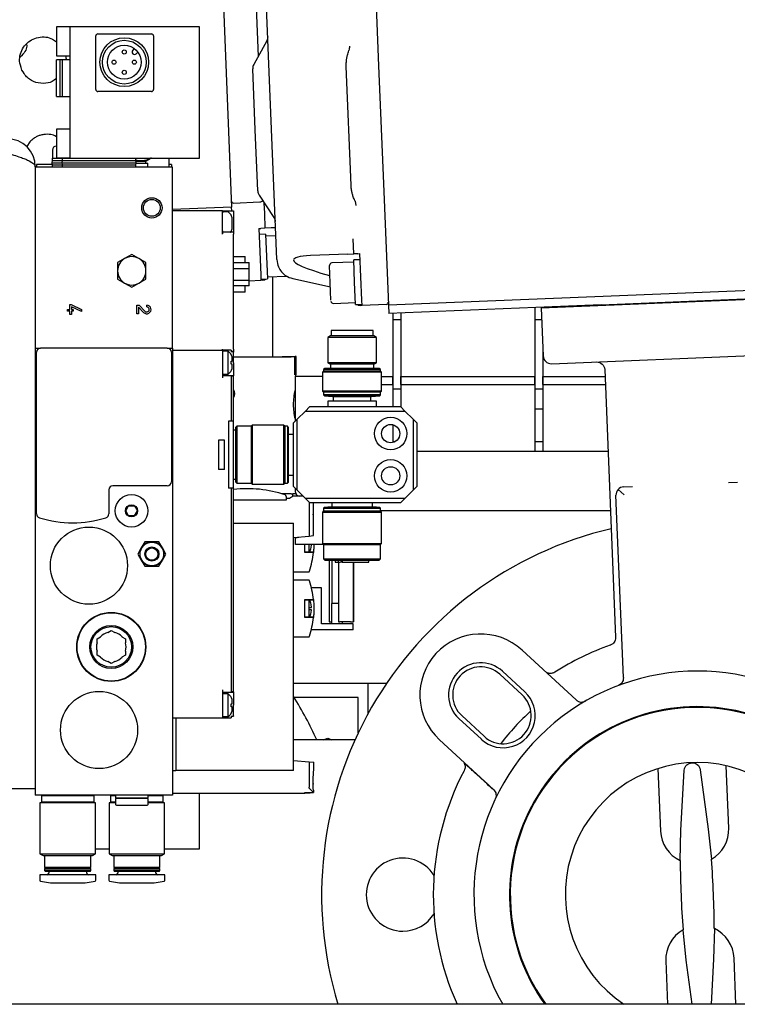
# Model space of a CAD drawing. Extents: x -72 to 51457, y 0 to 26838.
# Tile 78 of 203: x 7763 to 7940, y 8838 to 9080. Entities that reach past the tile are written whole.
import ezdxf

# ---------------------------------------------------------------- set-up
doc = ezdxf.new("R2010")
doc.units = 0
doc.header["$LTSCALE"] = 12
doc.linetypes.add('SOLID_THIN', pattern=[0])
doc.layers.get('0').update_dxf_attribs({"linetype": 'CONTINUOUS'})

# ---------------------------------------------------------------- blocks, each defined once
blk = doc.blocks.new('Vela_Drauf')
at = {"color": 7, "linetype": 'SOLID_THIN', "lineweight": 25}
for p, q in [((7850.08, 9098.62), (7851.3, 9068.65)), ((7813.02, 9085.81), (7815.1, 9033.85)), ((7824.92, 9053.05), (7823.6, 9085.17)), ((7821.13, 9083.13), (7821.62, 9070.91)), ((7771.96, 9078.23), (7771.96, 9071.08)), ((7775.36, 9078.23), (7771.96, 9078.23)), ((7807.16, 9078.23), (7775.36, 9078.23)), ((7775.36, 9045.93), (7775.36, 9078.23)), ((7807.16, 9045.93), (7807.16, 9078.23)), ((7781.66, 9062.8), (7781.66, 9076)), ((7782.16, 9076.5), (7795.36, 9076.5)), ((7795.86, 9076), (7795.86, 9062.8)), ((7823.74, 9074.75), (7820.55, 9068.97)), ((7791.14, 9072.86), (7790.74, 9072.47)), ((7791.59, 9071.62), (7791.99, 9072.01)), ((7771.96, 9071.08), (7775.36, 9071.08)), ((7771.96, 9061.08), (7771.96, 9070.08)), ((7772.89, 9070.08), (7771.96, 9070.08)), ((7772.89, 9061.08), (7772.89, 9070.08)), ((7773.36, 9070.08), (7772.89, 9070.08)), ((7773.36, 9070.08), (7773.36, 9061.08)), ((7775.36, 9070.08), (7773.36, 9070.08)), ((7820.92, 9052.89), (7820.31, 9067.92)), ((7844.5, 9039.23), (7843.3, 9068.43)), ((7851.3, 9068.65), (7852.49, 9039.66)), ((7792.8, 9066.26), (7793.01, 9066.25)), ((7795.36, 9062.3), (7782.16, 9062.3)), ((7771.96, 9061.08), (7772.89, 9061.08)), ((7772.89, 9061.08), (7773.36, 9061.08)), ((7773.36, 9061.08), (7775.36, 9061.08)), ((7771.96, 9053.08), (7771.96, 9045.93)), ((7775.36, 9053.08), (7771.96, 9053.08)), ((7821.54, 9037.86), (7820.92, 9052.89)), ((7826.23, 9020.94), (7824.92, 9053.05)), ((7765.37, 9049.92), (7764.65, 9048.74)), ((7770.96, 9047.88), (7770.96, 9045.88)), ((7770.88, 9045.33), (7770.83, 9044.78)), ((7770.88, 9045.88), (7770.88, 9045.33)), ((7770.88, 9045.88), (7773.38, 9045.88)), ((7770.88, 9045.33), (7773.38, 9045.33)), ((7775.36, 9045.93), (7771.96, 9045.93)), ((7773.38, 9045.33), (7773.33, 9044.78)), ((7773.38, 9045.88), (7773.38, 9045.33)), ((7773.38, 9045.88), (7791.53, 9045.88)), ((7773.38, 9045.33), (7791.53, 9045.33)), ((7773.46, 9045.93), (7773.46, 9045.88)), ((7775.36, 9045.93), (7807.16, 9045.93)), ((7791.46, 9045.88), (7791.46, 9045.93)), ((7791.53, 9045.33), (7791.53, 9045.88)), ((7791.58, 9044.78), (7791.53, 9045.33)), ((7791.55, 9045.18), (7793.96, 9045.18)), ((7793.96, 9045.18), (7795.26, 9045.93)), ((7793.96, 9044.68), (7793.96, 9045.18)), ((7799.76, 9043.68), (7799.76, 9045.93)), ((7766.76, 9043.78), (7766.76, 8890.68)), ((7800.56, 9043.68), (7766.76, 9043.68)), ((7767.06, 9044.37), (7767.06, 9043.68)), ((7767.76, 9044.37), (7767.06, 9044.37)), ((7770.87, 9044.37), (7767.76, 9044.37)), ((7770.83, 9044.78), (7770.88, 9044.23)), ((7770.83, 9044.78), (7773.33, 9044.78)), ((7770.88, 9044.23), (7770.88, 9043.68)), ((7770.88, 9044.23), (7773.38, 9044.23)), ((7773.33, 9044.78), (7773.38, 9044.23)), ((7773.33, 9044.78), (7791.58, 9044.78)), ((7773.38, 9044.23), (7773.38, 9043.68)), ((7773.38, 9044.23), (7782.46, 9044.23)), ((7782.46, 9044.23), (7791.53, 9044.23)), ((7791.53, 9044.23), (7791.58, 9044.78)), ((7791.53, 9043.68), (7791.53, 9044.23)), ((7791.57, 9044.68), (7794.46, 9044.68)), ((7794.46, 9043.68), (7794.46, 9044.68)), ((7800.26, 9044.37), (7799.76, 9044.37)), ((7800.26, 9044.37), (7800.26, 9043.68)), ((7800.56, 8999.18), (7800.56, 9043.68)), ((7852.49, 9039.66), (7853.71, 9009.7)), ((7821.87, 9036.84), (7825.52, 9031.33)), ((7815.1, 9033.85), (7800.56, 9033.27)), ((7812.86, 9032.98), (7800.56, 9032.98)), ((7812.86, 9027.18), (7812.86, 9032.98)), ((7812.86, 9032.98), (7815.56, 9032.98)), ((7815.13, 9032.98), (7815.1, 9033.85)), ((7815.56, 9034.87), (7822.05, 9035.13)), ((7815.56, 9032.98), (7815.56, 9032.14)), ((7823.06, 9034.85), (7823.16, 9032.38)), ((7845.5, 9035.29), (7845.7, 9034.28)), ((7812.86, 9029.88), (7812.86, 9032.48)), ((7814.19, 9032.68), (7813.06, 9032.68)), ((7814.95, 9031.9), (7814.95, 9031.93)), ((7815.26, 9031.23), (7814.95, 9031.9)), ((7815.26, 9030.58), (7815.26, 9031.23)), ((7815.26, 9029.18), (7815.26, 9030.58)), ((7815.56, 9032.14), (7815.56, 9027.68)), ((7823.16, 9032.38), (7823.17, 9032.31)), ((7823.17, 9032.31), (7823.31, 9028.67)), ((7814.95, 9027.87), (7815.26, 9028.54)), ((7815.26, 9028.54), (7815.26, 9029.18)), ((7821.81, 9028.61), (7822.31, 9028.63)), ((7821.81, 9028.61), (7822.27, 9017.16)), ((7823.31, 9028.67), (7822.31, 9028.63)), ((7824.8, 9028.73), (7823.31, 9028.67)), ((7825.91, 9028.78), (7824.8, 9028.73)), ((7812.86, 9027.99), (7812.86, 9027.28)), ((7812.86, 9027.99), (7812.86, 9027.28)), ((7815.56, 9027.68), (7812.86, 9027.68)), ((7814.95, 9027.83), (7814.95, 9027.87)), ((7815.56, 9027.68), (7815.56, 9027.18)), ((7815.56, 8998.94), (7815.56, 9027.18)), ((7823.48, 9027.18), (7821.87, 9027.11)), ((7823.47, 9027.18), (7823.69, 9021.68)), ((7825.99, 9026.78), (7823.49, 9026.68)), ((7845.19, 9022.36), (7845.04, 9026.06)), ((7788.76, 9021.21), (7787.01, 9020.2)), ((7790.51, 9022.22), (7788.76, 9021.21)), ((7792.26, 9021.21), (7790.51, 9022.22)), ((7794.01, 9020.2), (7792.26, 9021.21)), ((7815.58, 9021.73), (7815.56, 9022.37)), ((7815.56, 9021.73), (7818.4, 9021.73)), ((7818.4, 9020.22), (7818.4, 9021.73)), ((7823.69, 9021.68), (7823.91, 9016.19)), ((7843.7, 9022.3), (7834.54, 9021.92)), ((7843.7, 9022.3), (7845.19, 9022.36)), ((7846.75, 9020.92), (7845.15, 9020.85)), ((7845.38, 9015.36), (7845.15, 9020.85)), ((7846.19, 9022.4), (7845.19, 9022.36)), ((7846.19, 9022.4), (7846.69, 9022.42)), ((7847.16, 9010.97), (7846.69, 9022.42)), ((7787.01, 9020.2), (7787.01, 9018.18)), ((7794.01, 9018.18), (7794.01, 9020.2)), ((7815.56, 9020.22), (7819.41, 9020.22)), ((7815.56, 9018.78), (7819.41, 9018.78)), ((7819.41, 9018.78), (7819.41, 9020.22)), ((7819.41, 9015.89), (7819.41, 9018.78)), ((7839.55, 9010.96), (7839.2, 9019.48)), ((7845.17, 9020.35), (7839.78, 9020.13)), ((7787.01, 9018.18), (7787.01, 9016.16)), ((7787.01, 9016.16), (7788.76, 9015.15)), ((7792.26, 9015.15), (7794.01, 9016.16)), ((7794.01, 9016.16), (7794.01, 9018.18)), ((7822.27, 9017.16), (7822.32, 9015.87)), ((7822.31, 9016.12), (7823.92, 9016.19)), ((7823.89, 9016.69), (7828.67, 9016.88)), ((7825.22, 8996.98), (7825.22, 9016.74)), ((7830.15, 9016.26), (7839.42, 9014.22)), ((7788.76, 9015.15), (7790.51, 9014.14)), ((7790.51, 9014.14), (7792.26, 9015.15)), ((7815.56, 9015.89), (7819.41, 9015.89)), ((7819.41, 9014.45), (7815.56, 9014.45)), ((7818.4, 9012.93), (7818.4, 9014.45)), ((7819.41, 9014.45), (7819.41, 9015.89)), ((7819.41, 9015.76), (7822.32, 9015.87)), ((7822.82, 9015.89), (7822.32, 9015.87)), ((7845.6, 9009.86), (7845.38, 9015.36)), ((7993.7, 9015.42), (7853.71, 9009.7)), ((7818.4, 9012.93), (7815.56, 9012.93)), ((7956.27, 9011.69), (7891.32, 9009.03)), ((7906.07, 9009.84), (7941.5, 9011.29)), ((7774.66, 9008.68), (7775.24, 9008.68)), ((7774.66, 9008.25), (7774.66, 9008.68)), ((7775.24, 9009.9), (7775.56, 9009.9)), ((7775.24, 9008.68), (7775.24, 9009.9)), ((7775.56, 9009.9), (7778.16, 9008.68)), ((7775.68, 9009.36), (7775.68, 9008.68)), ((7778.16, 9008.2), (7775.68, 9009.36)), ((7775.68, 9008.68), (7776.12, 9008.68)), ((7776.12, 9008.68), (7776.12, 9008.25)), ((7778.16, 9008.68), (7778.16, 9008.2)), ((7791.76, 9009.74), (7792.36, 9009.74)), ((7791.76, 9007.62), (7791.76, 9009.74)), ((7792.2, 9009.28), (7792.2, 9007.62)), ((7793.43, 9007.96), (7792.2, 9009.28)), ((7792.36, 9009.74), (7793.75, 9008.26)), ((7794.2, 9009.3), (7794.2, 9009.74)), ((7840.18, 9010.14), (7845.58, 9010.36)), ((7845.6, 9009.86), (7847.2, 9009.93)), ((7847.21, 9009.68), (7846.71, 9009.66)), ((7847.21, 9009.68), (7847.16, 9010.97)), ((7853.2, 9009.92), (7847.21, 9009.68)), ((7853.71, 9009.7), (7853.8, 9007.7)), ((7906.07, 9009.84), (7853.8, 9007.7)), ((7889.76, 9009.17), (7889.76, 9006.18)), ((7891.51, 9009.24), (7891.32, 9009.03)), ((7891.32, 9009.03), (7891.81, 8997.24)), ((7775.24, 9008.25), (7774.66, 9008.25)), ((7775.24, 9007.47), (7775.24, 9008.25)), ((7775.68, 9007.47), (7775.24, 9007.47)), ((7775.68, 9008.25), (7775.68, 9007.47)), ((7776.12, 9008.25), (7775.68, 9008.25)), ((7792.2, 9007.62), (7791.76, 9007.62)), ((7854.76, 9007.74), (7854.76, 9006.18)), ((7856.76, 9007.82), (7856.76, 9006.18)), ((7854.76, 9006.18), (7856.76, 9006.18)), ((7854.76, 9006.18), (7854.76, 8989.18)), ((7856.76, 9006.18), (7856.76, 8989.18)), ((7889.76, 9006.18), (7891.44, 9006.18)), ((7889.76, 9006.18), (7889.76, 8989.18)), ((7839.41, 9002.18), (7838.76, 9001.81)), ((7838.76, 9001.81), (7838.76, 8995.56)), ((7850.76, 9001.81), (7838.76, 9001.81)), ((7850.11, 9002.18), (7839.41, 9002.18)), ((7839.61, 9003.48), (7839.61, 9002.18)), ((7844.76, 9003.48), (7839.61, 9003.48)), ((7849.91, 9003.48), (7844.76, 9003.48)), ((7849.91, 9002.18), (7849.91, 9003.48)), ((7850.76, 9001.81), (7850.11, 9002.18)), ((7850.76, 8995.56), (7850.76, 9001.81)), ((7766.76, 8999.18), (7768.06, 8999.18)), ((7799.26, 8999.18), (7768.06, 8999.18)), ((7799.26, 8999.18), (7800.56, 8999.18)), ((7800.56, 8999.18), (7800.56, 8889.18)), ((7767.06, 8958.39), (7767.06, 8998.18)), ((7800.26, 8998.18), (7800.26, 8966.28)), ((7800.56, 8998.68), (7812.86, 8998.68)), ((7812.86, 8998.68), (7812.86, 8998.94)), ((7812.86, 8998.68), (7812.86, 8991.83)), ((7814.96, 8998.68), (7812.86, 8998.68)), ((7814.26, 8998.38), (7813.06, 8998.38)), ((7814.26, 8992.78), (7814.26, 8998.38)), ((7814.96, 8998.68), (7814.96, 8998.26)), ((7814.96, 8998.44), (7815.56, 8998.44)), ((7815.56, 8998.26), (7814.96, 8998.26)), ((7815.26, 8996.8), (7815.26, 8996.98)), ((7815.26, 8995.96), (7815.26, 8996.8)), ((7815.56, 8998.94), (7815.56, 8998.44)), ((7815.56, 8998.44), (7815.56, 8998.26)), ((7815.56, 8998.26), (7815.56, 8998.18)), ((7815.56, 8995.58), (7815.56, 8998.18)), ((7815.56, 8996.98), (7829.72, 8996.98)), ((7827.51, 8997.08), (7830.75, 8997.08)), ((7827.51, 8996.98), (7827.51, 8997.08)), ((7830.2, 8996.98), (7829.72, 8996.98)), ((7830.65, 8996.98), (7830.2, 8996.98)), ((7830.65, 8992.58), (7830.65, 8996.98)), ((7830.75, 8997.08), (7830.75, 8992.58)), ((7830.99, 8997.08), (7830.75, 8997.08)), ((7830.99, 8992.58), (7830.99, 8997.08)), ((7891.76, 8998.42), (7891.76, 8989.18)), ((7893.89, 8995.33), (7954.83, 8997.82)), ((7814.95, 8995.96), (7815.26, 8995.96)), ((7814.95, 8995.2), (7814.95, 8995.96)), ((7815.26, 8995.2), (7814.95, 8995.2)), ((7815.26, 8994.37), (7815.26, 8995.2)), ((7815.26, 8994.18), (7815.26, 8994.37)), ((7815.56, 8995.58), (7815.56, 8992.33)), ((7838.06, 8994.18), (7837.76, 8993.88)), ((7844.76, 8994.18), (7838.06, 8994.18)), ((7838.76, 8995.56), (7839.41, 8995.18)), ((7850.76, 8995.56), (7838.76, 8995.56)), ((7839.41, 8995.18), (7839.41, 8994.18)), ((7844.76, 8995.18), (7839.41, 8995.18)), ((7850.11, 8995.18), (7844.76, 8995.18)), ((7851.46, 8994.18), (7844.76, 8994.18)), ((7850.11, 8995.18), (7850.76, 8995.56)), ((7850.11, 8994.18), (7850.11, 8995.18)), ((7851.76, 8993.88), (7851.46, 8994.18)), ((7815.56, 8992.33), (7812.86, 8992.33)), ((7813.06, 8992.78), (7814.26, 8992.78)), ((7814.96, 8992.33), (7815.56, 8992.33)), ((7814.96, 8992.33), (7814.96, 8991.83)), ((7814.96, 8991.83), (7814.96, 8981.18)), ((7815.56, 8992.33), (7815.56, 8992.33)), ((7815.56, 8981.18), (7815.56, 8992.33)), ((7830.75, 8992.58), (7830.65, 8992.58)), ((7830.99, 8992.58), (7830.75, 8992.58)), ((7830.8, 8992.28), (7837.51, 8992.28)), ((7830.8, 8981.23), (7830.8, 8992.28)), ((7830.91, 8992.28), (7830.91, 8992.58)), ((7837.76, 8993.48), (7837.51, 8993.23)), ((7837.51, 8993.23), (7837.51, 8988.58)), ((7844.76, 8993.23), (7837.51, 8993.23)), ((7837.76, 8993.88), (7837.76, 8993.48)), ((7844.76, 8993.88), (7837.76, 8993.88)), ((7844.76, 8993.48), (7837.76, 8993.48)), ((7851.76, 8993.88), (7844.76, 8993.88)), ((7851.76, 8993.48), (7844.76, 8993.48)), ((7852.01, 8993.23), (7844.76, 8993.23)), ((7851.76, 8993.48), (7851.76, 8993.88)), ((7852.01, 8993.23), (7851.76, 8993.48)), ((7852.01, 8988.58), (7852.01, 8993.23)), ((7852.01, 8992.18), (7854.76, 8992.18)), ((7854.76, 8990.18), (7854.76, 8992.18)), ((7856.76, 8990.18), (7856.76, 8992.18)), ((7856.76, 8992.18), (7889.76, 8992.18)), ((7889.76, 8990.18), (7889.76, 8992.18)), ((7891.76, 8990.18), (7891.76, 8992.18)), ((7891.76, 8992.18), (7907.03, 8992.18)), ((7906.96, 8993.86), (7909.65, 8928.01)), ((7852.01, 8990.18), (7854.76, 8990.18)), ((7856.76, 8990.18), (7889.76, 8990.18)), ((7891.76, 8990.18), (7907.11, 8990.18)), ((7837.51, 8988.58), (7837.76, 8988.33)), ((7844.76, 8988.58), (7837.51, 8988.58)), ((7837.76, 8988.33), (7837.76, 8987.63)), ((7844.76, 8988.33), (7837.76, 8988.33)), ((7837.76, 8987.63), (7837.96, 8987.43)), ((7844.76, 8987.63), (7837.76, 8987.63)), ((7837.96, 8987.43), (7839.96, 8987.28)), ((7844.76, 8987.43), (7837.96, 8987.43)), ((7839.96, 8987.28), (7844.76, 8987.28)), ((7840.11, 8987.28), (7840.11, 8986.08)), ((7852.01, 8988.58), (7844.76, 8988.58)), ((7851.76, 8988.33), (7844.76, 8988.33)), ((7851.76, 8987.63), (7844.76, 8987.63)), ((7851.56, 8987.43), (7844.76, 8987.43)), ((7844.76, 8987.28), (7849.56, 8987.28)), ((7849.41, 8986.08), (7849.41, 8987.28)), ((7849.56, 8987.28), (7851.56, 8987.43)), ((7851.56, 8987.43), (7851.76, 8987.63)), ((7851.76, 8988.33), (7852.01, 8988.58)), ((7851.76, 8987.63), (7851.76, 8988.33)), ((7854.76, 8989.18), (7856.76, 8989.18)), ((7854.76, 8989.18), (7854.76, 8984.68)), ((7856.76, 8989.18), (7856.76, 8984.68)), ((7889.76, 8989.18), (7891.76, 8989.18)), ((7889.76, 8989.18), (7889.76, 8984.18)), ((7891.76, 8989.18), (7891.76, 8984.18)), ((7833.26, 8983.68), (7834.26, 8984.68)), ((7856.76, 8984.68), (7834.26, 8984.68)), ((7838.76, 8986.08), (7838.76, 8984.68)), ((7844.76, 8986.08), (7838.76, 8986.08)), ((7850.76, 8986.08), (7844.76, 8986.08)), ((7850.76, 8984.68), (7850.76, 8986.08)), ((7856.76, 8984.68), (7857.76, 8983.68)), ((7833.26, 8983.68), (7831.26, 8981.68)), ((7833.26, 8983.68), (7857.76, 8983.68)), ((7859.76, 8981.68), (7857.76, 8983.68)), ((7889.76, 8984.18), (7891.76, 8984.18)), ((7889.76, 8984.18), (7889.76, 8976.18)), ((7891.76, 8984.18), (7891.76, 8976.18)), ((7814.96, 8981.18), (7814.36, 8981.18)), ((7814.36, 8981.18), (7814.36, 8964.68)), ((7815.56, 8981.18), (7814.96, 8981.18)), ((7815.56, 8964.68), (7815.56, 8981.18)), ((7816.36, 8979.93), (7816.06, 8979.63)), ((7816.06, 8979.63), (7816.06, 8966.23)), ((7819.91, 8979.93), (7816.36, 8979.93)), ((7816.36, 8979.93), (7816.36, 8965.93)), ((7820.16, 8980.18), (7819.91, 8979.93)), ((7819.91, 8979.93), (7819.91, 8965.93)), ((7827.91, 8980.18), (7820.16, 8980.18)), ((7820.16, 8980.18), (7820.16, 8965.68)), ((7828.16, 8979.93), (7827.91, 8980.18)), ((7827.91, 8980.18), (7827.91, 8965.68)), ((7828.86, 8979.93), (7828.16, 8979.93)), ((7828.16, 8979.93), (7828.16, 8965.93)), ((7829.06, 8979.73), (7828.86, 8979.93)), ((7828.86, 8979.93), (7828.86, 8965.93)), ((7829.12, 8978.93), (7829.06, 8979.73)), ((7829.06, 8979.73), (7829.06, 8966.13)), ((7830.26, 8980.68), (7831.26, 8981.68)), ((7830.26, 8980.68), (7830.26, 8965.18)), ((7831.26, 8964.18), (7831.26, 8981.68)), ((7854.76, 8980.33), (7854.76, 8976.18)), ((7859.76, 8981.68), (7859.76, 8964.18)), ((7859.76, 8981.68), (7860.76, 8980.68)), ((7860.76, 8965.18), (7860.76, 8980.68)), ((7816.06, 8978.93), (7815.56, 8978.93)), ((7829.12, 8966.93), (7829.12, 8978.93)), ((7830.26, 8977.93), (7829.12, 8977.93)), ((7811.85, 8976.54), (7811.85, 8969.32)), ((7813.35, 8976.54), (7811.85, 8976.54)), ((7813.35, 8969.32), (7813.35, 8976.54)), ((7854.76, 8976.18), (7855.38, 8976.18)), ((7854.76, 8976.18), (7854.76, 8975.94)), ((7889.76, 8976.18), (7891.76, 8976.18)), ((7889.76, 8976.18), (7889.76, 8973.68)), ((7891.76, 8976.18), (7891.76, 8973.68)), ((7907.78, 8973.68), (7860.76, 8973.68)), ((7813.35, 8969.32), (7811.85, 8969.32)), ((7829.12, 8967.93), (7830.26, 8967.93)), ((7799.26, 8965.28), (7785.86, 8965.28)), ((7815.56, 8966.93), (7816.06, 8966.93)), ((7816.06, 8966.23), (7816.36, 8965.93)), ((7816.36, 8965.93), (7819.91, 8965.93)), ((7819.91, 8965.93), (7820.16, 8965.68)), ((7820.16, 8965.68), (7827.91, 8965.68)), ((7827.91, 8965.68), (7828.16, 8965.93)), ((7828.16, 8965.93), (7828.86, 8965.93)), ((7828.86, 8965.93), (7829.06, 8966.13)), ((7829.06, 8966.13), (7829.12, 8966.93)), ((7831.26, 8964.18), (7830.26, 8965.18)), ((7860.76, 8965.18), (7859.76, 8964.18)), ((7911.64, 8965.03), (7913.81, 8965.12)), ((7937.45, 8966.08), (7939.62, 8966.17)), ((7784.86, 8964.28), (7784.86, 8958.39)), ((7814.96, 8964.68), (7814.36, 8964.68)), ((7814.96, 8964.68), (7814.96, 8915.03)), ((7815.56, 8964.68), (7814.96, 8964.68)), ((7815.56, 8914.54), (7815.56, 8964.68)), ((7829.15, 8963.33), (7827.39, 8963.33)), ((7829.34, 8963.33), (7829.15, 8963.33)), ((7829.37, 8963.33), (7829.34, 8963.33)), ((7829.72, 8963.33), (7829.37, 8963.33)), ((7829.72, 8963.33), (7830.2, 8963.33)), ((7831.8, 8962.73), (7830.14, 8962.73)), ((7830.18, 8962.71), (7830.18, 8963.33)), ((7830.88, 8963.33), (7830.2, 8963.33)), ((7830.8, 8963.73), (7830.8, 8964.64)), ((7831.26, 8964.18), (7833.26, 8962.18)), ((7832.71, 8962.73), (7831.8, 8962.73)), ((7857.76, 8962.18), (7859.76, 8964.18)), ((7911.56, 8918.07), (7909.72, 8962.95)), ((7910.25, 8964.38), (7911.72, 8963.03)), ((7789.01, 8959.13), (7789.74, 8960.38)), ((7789.74, 8960.38), (7791.18, 8960.38)), ((7791.18, 8960.38), (7791.9, 8959.13)), ((7828.56, 8961.76), (7815.56, 8961.76)), ((7828.56, 8962.63), (7828.56, 8961.76)), ((7829.15, 8962.12), (7828.56, 8962.12)), ((7857.76, 8962.18), (7833.26, 8962.18)), ((7834.26, 8961.18), (7833.26, 8962.18)), ((7834.17, 8961.26), (7834.17, 8952.82)), ((7834.26, 8961.18), (7856.76, 8961.18)), ((7835.26, 8953.07), (7835.26, 8961.18)), ((7839.76, 8961.18), (7839.76, 8960.04)), ((7849.76, 8960.04), (7849.76, 8961.18)), ((7857.76, 8962.18), (7856.76, 8961.18)), ((7789.74, 8957.88), (7789.01, 8959.13)), ((7791.18, 8957.88), (7789.74, 8957.88)), ((7791.18, 8957.88), (7791.9, 8959.13)), ((7835.09, 8959.25), (7835.23, 8959.25)), ((7835.15, 8959.18), (7835.26, 8959.18)), ((7835.16, 8958.13), (7835.23, 8958.51)), ((7837.76, 8959.08), (7837.51, 8958.83)), ((7837.51, 8958.83), (7837.51, 8951.08)), ((7837.51, 8958.83), (7844.76, 8958.83)), ((7837.96, 8959.98), (7837.76, 8959.78)), ((7837.76, 8959.78), (7837.76, 8959.08)), ((7837.76, 8959.78), (7844.76, 8959.78)), ((7837.76, 8959.08), (7844.76, 8959.08)), ((7838.76, 8960.04), (7837.96, 8959.98)), ((7837.96, 8959.98), (7844.76, 8959.98)), ((7844.76, 8960.04), (7838.76, 8960.04)), ((7850.76, 8960.04), (7844.76, 8960.04)), ((7844.76, 8959.98), (7851.56, 8959.98)), ((7844.76, 8959.78), (7851.76, 8959.78)), ((7844.76, 8959.08), (7851.76, 8959.08)), ((7844.76, 8958.83), (7852.01, 8958.83)), ((7851.56, 8959.98), (7850.76, 8960.04)), ((7851.76, 8959.78), (7851.56, 8959.98)), ((7851.76, 8959.08), (7851.76, 8959.78)), ((7851.76, 8959.18), (7908.38, 8959.18)), ((7852.01, 8958.83), (7851.76, 8959.08)), ((7852.01, 8951.08), (7852.01, 8958.83)), ((7815.56, 8956.08), (7830.36, 8956.08)), ((7830.36, 8895.18), (7830.36, 8956.08)), ((7834.71, 8953), (7835.26, 8953.07)), ((7793.73, 8951.48), (7792.86, 8949.98)), ((7795.46, 8951.48), (7793.73, 8951.48)), ((7797.19, 8951.48), (7795.46, 8951.48)), ((7798.06, 8949.98), (7797.19, 8951.48)), ((7834.17, 8952.82), (7830.36, 8952.48)), ((7830.8, 8952.48), (7831.68, 8952.6)), ((7830.8, 8950.83), (7830.8, 8952.48)), ((7837.76, 8950.83), (7830.8, 8950.83)), ((7833.16, 8948.86), (7833.16, 8950.83)), ((7834.71, 8952.86), (7834.17, 8952.82)), ((7834.2, 8948.98), (7834.2, 8950.79)), ((7834.65, 8950.08), (7834.74, 8950.79)), ((7837.51, 8951.08), (7837.76, 8950.83)), ((7837.51, 8951.08), (7844.76, 8951.08)), ((7837.76, 8950.83), (7837.76, 8947.28)), ((7837.76, 8950.83), (7844.76, 8950.83)), ((7844.76, 8951.08), (7852.01, 8951.08)), ((7844.76, 8950.83), (7851.76, 8950.83)), ((7851.76, 8950.83), (7852.01, 8951.08)), ((7851.76, 8947.28), (7851.76, 8950.83)), ((7792.86, 8949.98), (7791.99, 8948.48)), ((7791.99, 8948.48), (7792.86, 8946.98)), ((7798.92, 8948.48), (7798.06, 8949.98)), ((7798.06, 8946.98), (7798.92, 8948.48)), ((7835.25, 8948.98), (7833.16, 8948.98)), ((7835.24, 8948.86), (7833.16, 8948.86)), ((7834.66, 8950.08), (7834.65, 8950.08)), ((7792.86, 8946.98), (7793.73, 8945.48)), ((7797.19, 8945.48), (7798.06, 8946.98)), ((7837.76, 8947.28), (7838.06, 8946.98)), ((7837.76, 8947.28), (7844.76, 8947.28)), ((7838.06, 8946.98), (7844.76, 8946.98)), ((7839.11, 8946.98), (7839.11, 8931.83)), ((7839.76, 8946.98), (7839.76, 8936.33)), ((7840.61, 8946.98), (7840.61, 8946.48)), ((7840.61, 8946.48), (7841.43, 8946.48)), ((7841.42, 8946.48), (7841.42, 8931.83)), ((7841.43, 8946.48), (7841.43, 8946.98)), ((7841.43, 8946.48), (7841.82, 8946.48)), ((7842.13, 8946.48), (7841.82, 8946.48)), ((7842.13, 8946.98), (7842.13, 8946.48)), ((7842.28, 8946.48), (7842.13, 8946.48)), ((7842.28, 8946.98), (7842.28, 8946.48)), ((7842.28, 8946.48), (7848.91, 8946.48)), ((7844.76, 8947.28), (7851.76, 8947.28)), ((7844.76, 8946.98), (7851.46, 8946.98)), ((7845.11, 8931.83), (7845.11, 8946.48)), ((7845.11, 8946.48), (7845.11, 8931.83)), ((7848.91, 8946.48), (7848.91, 8946.98)), ((7851.46, 8946.98), (7851.76, 8947.28)), ((7793.73, 8945.48), (7795.46, 8945.48)), ((7795.46, 8945.48), (7797.19, 8945.48)), ((7834.17, 8944.03), (7830.36, 8944.03)), ((7830.36, 8942.13), (7834.17, 8942.13)), ((7837.26, 8940.18), (7834.75, 8940.18)), ((7837.26, 8931.33), (7837.26, 8940.18)), ((7837.26, 8931.33), (7837.26, 8940.18)), ((7837.26, 8940.18), (7837.26, 8940.18)), ((7833.16, 8937.31), (7835.24, 8937.31)), ((7833.16, 8932.86), (7833.16, 8937.31)), ((7833.16, 8937.19), (7835.25, 8937.19)), ((7834.2, 8935.37), (7834.2, 8937.19)), ((7834.65, 8936.08), (7834.66, 8936.08)), ((7834.74, 8935.37), (7834.65, 8936.08)), ((7839.71, 8936.33), (7839.71, 8931.33)), ((7841.42, 8936.33), (7839.71, 8936.33)), ((7834.2, 8935.37), (7834.74, 8935.37)), ((7834.2, 8934.79), (7834.2, 8935.37)), ((7834.2, 8932.98), (7834.2, 8934.79)), ((7834.74, 8934.79), (7834.2, 8934.79)), ((7834.65, 8934.08), (7834.74, 8934.79)), ((7834.66, 8934.08), (7834.65, 8934.08)), ((7835.25, 8932.98), (7833.16, 8932.98)), ((7835.24, 8932.86), (7833.16, 8932.86)), ((7835.25, 8932.98), (7835.24, 8932.86)), ((7845.06, 8931.33), (7837.26, 8931.33)), ((7839.11, 8931.83), (7839.41, 8931.83)), ((7839.41, 8931.83), (7839.71, 8931.83)), ((7841.42, 8931.83), (7841.72, 8931.83)), ((7841.42, 8931.83), (7841.42, 8931.83)), ((7841.42, 8931.83), (7841.42, 8931.83)), ((7844.36, 8931.83), (7841.72, 8931.83)), ((7842.41, 8931.33), (7842.41, 8931.83)), ((7844.36, 8931.83), (7845.11, 8931.83)), ((7845.06, 8929.83), (7845.06, 8931.33)), ((7845.11, 8931.83), (7845.11, 8931.83)), ((7784.6, 8929.18), (7785.46, 8929.67)), ((7785.46, 8929.67), (7786.31, 8929.18)), ((7845.06, 8929.83), (7834.71, 8929.83)), ((7781.96, 8927.65), (7782.81, 8928.15)), ((7781.96, 8926.67), (7781.96, 8927.65)), ((7788.1, 8928.15), (7788.96, 8927.65)), ((7788.96, 8927.65), (7788.96, 8926.67)), ((7834.17, 8928.03), (7830.36, 8928.03)), ((7909.68, 8927.98), (7909.65, 8928.01)), ((7781.96, 8923.61), (7781.96, 8924.6)), ((7788.96, 8924.6), (7788.96, 8923.61)), ((7886.6, 8924.84), (7899.91, 8912.58)), ((7908.31, 8926.04), (7908.34, 8926.01)), ((7782.81, 8923.12), (7781.96, 8923.61)), ((7785.46, 8921.59), (7784.6, 8922.08)), ((7786.31, 8922.08), (7785.46, 8921.59)), ((7788.96, 8923.61), (7788.1, 8923.12)), ((7881.8, 8919.63), (7887.32, 8914.55)), ((7892.81, 8919.27), (7892.84, 8919.23)), ((7892.81, 8919.27), (7892.82, 8919.26)), ((7830.36, 8916.68), (7853.26, 8916.68)), ((7848.76, 8909.35), (7848.76, 8916.68)), ((7886.64, 8913.81), (7881.13, 8918.9)), ((7914.06, 8917.47), (7914.08, 8917.4)), ((7812.86, 8915.03), (7812.86, 8908.18)), ((7812.86, 8914.53), (7815.56, 8914.53)), ((7814.96, 8915.03), (7814.96, 8914.54)), ((7815.56, 8914.54), (7814.96, 8914.54)), ((7815.56, 8914.54), (7815.56, 8914.53)), ((7815.56, 8914.53), (7815.56, 8911.28)), ((7814.26, 8914.08), (7813.06, 8914.08)), ((7814.26, 8908.48), (7814.26, 8914.08)), ((7815.26, 8912.5), (7815.26, 8912.68)), ((7815.26, 8911.66), (7815.26, 8912.5)), ((7846.26, 8913.18), (7830.52, 8913.18)), ((7846.26, 8909.4), (7846.26, 8913.18)), ((7814.95, 8911.66), (7815.26, 8911.66)), ((7814.95, 8910.9), (7814.95, 8911.66)), ((7815.26, 8910.9), (7814.95, 8910.9)), ((7815.26, 8910.07), (7815.26, 8910.9)), ((7815.26, 8909.88), (7815.26, 8910.07)), ((7815.56, 8908.68), (7815.56, 8911.28)), ((7846.26, 8905.99), (7846.26, 8909.4)), ((7800.56, 8908.18), (7812.86, 8908.18)), ((7801.36, 8908.18), (7801.36, 8895.18)), ((7812.86, 8908.18), (7814.96, 8908.18)), ((7813.06, 8908.48), (7814.26, 8908.48)), ((7814.96, 8908.6), (7815.56, 8908.6)), ((7814.96, 8908.6), (7814.96, 8908.18)), ((7815.56, 8908.68), (7815.56, 8908.6)), ((7876.59, 8902.9), (7871.07, 8907.99)), ((7871.75, 8908.72), (7877.27, 8903.64)), ((7846.26, 8904.48), (7846.26, 8905.99)), ((7845.45, 8902.73), (7830.36, 8902.73)), ((7837.74, 8902.73), (7838.76, 8903.15)), ((7838.76, 8903.15), (7839.78, 8902.73)), ((7879.58, 8890.52), (7866.27, 8902.78)), ((7830.36, 8897.68), (7834.17, 8897.35)), ((7834.17, 8897.35), (7834.17, 8891.15)), ((7834.17, 8897.35), (7835.36, 8897.25)), ((7835.36, 8895.36), (7835.36, 8897.25)), ((7800.56, 8895.18), (7801.36, 8895.18)), ((7830.36, 8895.18), (7801.36, 8895.18)), ((7872.39, 8897.01), (7872.33, 8897.05)), ((7920.08, 8895.71), (7920.71, 8880.33)), ((7925.73, 8880.53), (7926.52, 8895.26)), ((7930.48, 8895.42), (7932.47, 8880.81)), ((7937.5, 8881.01), (7936.87, 8896.4)), ((7766.76, 8890.68), (7759.86, 8890.68)), ((7766.76, 8890.68), (7766.76, 8889.18)), ((7834.27, 8890.77), (7835.24, 8889.8)), ((7835.17, 8891.64), (7835.23, 8892.01)), ((7800.56, 8889.18), (7766.76, 8889.18)), ((7768.26, 8888.98), (7768.26, 8887.48)), ((7781.26, 8888.98), (7768.26, 8888.98)), ((7768.56, 8889.18), (7768.56, 8888.98)), ((7780.96, 8888.98), (7780.96, 8889.18)), ((7781.26, 8887.48), (7781.26, 8888.98)), ((7785.26, 8888.98), (7785.26, 8887.48)), ((7786.51, 8888.98), (7785.26, 8888.98)), ((7785.56, 8889.18), (7785.56, 8888.98)), ((7786.51, 8889.18), (7786.51, 8888.5)), ((7786.51, 8888.5), (7794.51, 8888.5)), ((7786.51, 8888.35), (7786.51, 8886.88)), ((7794.51, 8888.35), (7786.51, 8888.35)), ((7786.91, 8888.5), (7786.91, 8888.35)), ((7794.11, 8888.35), (7794.11, 8888.5)), ((7794.51, 8888.5), (7794.51, 8889.18)), ((7798.26, 8888.98), (7794.51, 8888.98)), ((7794.51, 8886.88), (7794.51, 8888.35)), ((7797.96, 8888.98), (7797.96, 8889.18)), ((7798.26, 8887.48), (7798.26, 8888.98)), ((7800.56, 8889.68), (7833.16, 8889.68)), ((7807.16, 8875.97), (7807.16, 8889.68)), ((7833.16, 8889.8), (7835.24, 8889.8)), ((7833.16, 8889.69), (7833.16, 8889.8)), ((7833.16, 8889.63), (7834.46, 8889.75)), ((7833.16, 8889.68), (7833.16, 8889.63)), ((7834.46, 8889.78), (7834.46, 8889.8)), ((7834.46, 8889.75), (7834.46, 8889.78)), ((7767.91, 8887.28), (7767.91, 8874.72)), ((7781.61, 8887.28), (7767.91, 8887.28)), ((7768.26, 8887.48), (7781.26, 8887.48)), ((7768.56, 8887.48), (7768.56, 8887.28)), ((7780.96, 8887.28), (7780.96, 8887.48)), ((7781.61, 8874.72), (7781.61, 8887.28)), ((7784.91, 8887.28), (7784.91, 8874.72)), ((7786.51, 8887.28), (7784.91, 8887.28)), ((7785.26, 8887.48), (7786.51, 8887.48)), ((7785.56, 8887.48), (7785.56, 8887.28)), ((7786.71, 8886.68), (7794.31, 8886.68)), ((7794.51, 8887.48), (7798.26, 8887.48)), ((7798.61, 8887.28), (7794.51, 8887.28)), ((7797.96, 8887.28), (7797.96, 8887.48)), ((7798.61, 8874.72), (7798.61, 8887.28)), ((7925.56, 8873.06), (7925.73, 8880.53)), ((7932.47, 8880.81), (7933.26, 8873.37)), ((7781.61, 8875.97), (7784.91, 8875.97)), ((7798.61, 8875.97), (7807.16, 8875.97)), ((7767.91, 8874.72), (7768.66, 8874.28)), ((7767.91, 8874.72), (7781.61, 8874.72)), ((7768.66, 8874.28), (7780.86, 8874.28)), ((7769.06, 8874.28), (7769.06, 8871.43)), ((7780.46, 8871.43), (7780.46, 8874.28)), ((7780.86, 8874.28), (7781.61, 8874.72)), ((7784.91, 8874.72), (7785.66, 8874.28)), ((7784.91, 8874.72), (7798.61, 8874.72)), ((7785.66, 8874.28), (7797.86, 8874.28)), ((7786.06, 8874.28), (7786.06, 8871.43)), ((7797.46, 8871.43), (7797.46, 8874.28)), ((7797.86, 8874.28), (7798.61, 8874.72)), ((7769.06, 8871.43), (7769.26, 8871.23)), ((7769.06, 8871.43), (7780.46, 8871.43)), ((7769.26, 8871.23), (7769.06, 8871.03)), ((7769.06, 8871.03), (7769.06, 8870.62)), ((7769.06, 8871.03), (7780.46, 8871.03)), ((7769.06, 8870.62), (7769.2, 8870.48)), ((7769.06, 8870.62), (7780.46, 8870.62)), ((7769.26, 8871.23), (7780.26, 8871.23)), ((7780.26, 8871.23), (7780.46, 8871.43)), ((7780.46, 8871.03), (7780.26, 8871.23)), ((7780.32, 8870.48), (7780.46, 8870.62)), ((7780.46, 8870.62), (7780.46, 8871.03)), ((7786.06, 8871.43), (7786.26, 8871.23)), ((7786.06, 8871.43), (7797.46, 8871.43)), ((7786.26, 8871.23), (7786.06, 8871.03)), ((7786.06, 8871.03), (7786.06, 8870.62)), ((7786.06, 8871.03), (7797.46, 8871.03)), ((7786.06, 8870.62), (7786.2, 8870.48)), ((7786.06, 8870.62), (7797.46, 8870.62)), ((7786.26, 8871.23), (7797.26, 8871.23)), ((7797.26, 8871.23), (7797.46, 8871.43)), ((7797.46, 8871.03), (7797.26, 8871.23)), ((7797.32, 8870.48), (7797.46, 8870.62)), ((7797.46, 8870.62), (7797.46, 8871.03)), ((7767.86, 8869.58), (7767.86, 8868.21)), ((7781.66, 8869.58), (7767.86, 8869.58)), ((7769.2, 8870.48), (7780.32, 8870.48)), ((7770.06, 8870.48), (7770.06, 8869.96)), ((7779.46, 8869.96), (7779.46, 8870.48)), ((7781.66, 8868.21), (7781.66, 8869.58)), ((7784.86, 8869.58), (7784.86, 8868.21)), ((7798.66, 8869.58), (7784.86, 8869.58)), ((7786.2, 8870.48), (7797.32, 8870.48)), ((7787.06, 8870.48), (7787.06, 8869.96)), ((7796.46, 8869.96), (7796.46, 8870.48)), ((7798.66, 8868.21), (7798.66, 8869.58)), ((7768.02, 8868.01), (7770.46, 8867.58)), ((7770.46, 8867.58), (7779.06, 8867.58)), ((7779.06, 8867.58), (7781.49, 8868.01)), ((7785.02, 8868.01), (7787.46, 8867.58)), ((7787.46, 8867.58), (7796.06, 8867.58)), ((7796.06, 8867.58), (7798.49, 8868.01)), ((7933.96, 8856.31), (7933.78, 8848.83)), ((7927.04, 8848.56), (7926.25, 8856)), ((7933.78, 8848.83), (7933.19, 8837.68)), ((7939.27, 8837.68), (7938.8, 8849.04)), ((7922.02, 8848.35), (7922.46, 8837.68)), ((7928.52, 8837.68), (7927.04, 8848.56)), ((8654.76, 8837.68), (7749.76, 8837.68))]:
    blk.add_line(p, q, dxfattribs=at)
for points in [[(7814.85, 9027.68), (7814.89, 9027.73), (7814.95, 9027.83)], [(7830.14, 8962.71), (7830.14, 8962.71), (7830.12, 8962.69)], [(7835.24, 8948.86), (7835.25, 8948.98), (7835.25, 8948.98), (7835.25, 8948.98), (7835.25, 8948.97)], [(7835.24, 8937.31), (7835.25, 8937.19), (7835.25, 8937.19), (7835.25, 8937.19), (7835.25, 8937.19)]]:
    blk.add_lwpolyline(points, dxfattribs=at)
for points in [[(7835.36, 8935.2, -0.012318), (7835.34, 8934.11)], [(7835.16, 8891.71, -0.014305), (7835.16, 8892.94)], [(7835.24, 8890.35, -0.010709), (7835.25, 8890.21, -0.0094), (7835.25, 8890.07), (7835.25, 8889.93, -0.012739), (7835.24, 8889.8)]]:
    blk.add_lwpolyline(points, format="xyb", dxfattribs=at)
for centre, radius in [((7788.66, 9069.53), 6), ((7788.66, 9069.53), 5.39), ((7788.66, 9069.53), 4.15), ((7788.66, 9072.03), 0.5), ((7786.16, 9069.53), 0.5), ((7791.16, 9069.53), 0.5), ((7788.66, 9067.03), 0.5), ((7795.46, 9033.68), 2.5), ((7795.46, 9033.68), 2.07), ((7854.26, 8978.13), 4), ((7854.26, 8978.13), 2.25), ((7854.26, 8967.73), 4), ((7854.26, 8967.73), 2.25), ((7790.46, 8959.13), 4), ((7790.46, 8959.13), 1.5), ((7779.96, 8945.63), 9.5), ((7795.46, 8948.48), 2.9), ((7795.46, 8948.48), 1.74), ((7795.46, 8948.48), 1.5), ((7785.46, 8925.63), 8.5), ((7785.46, 8925.63), 8.4), ((7785.46, 8925.63), 5.3), ((7785.46, 8925.63), 5), ((7782.46, 8905.18), 9.5)]:
    blk.add_circle(centre, radius, dxfattribs=at)
for centre, radius, start, end in [((7782.16, 9076), 0.5, 90, 180), ((7795.36, 9076), 0.5, 0, 90), ((7791.17, 9072.04), 0.6, 135, 315), ((7782.16, 9062.8), 0.5, 180, 270), ((7795.36, 9062.8), 0.5, 270, 0), ((7759.86, 9043.78), 6.9, 0, 90), ((7771.96, 9047.88), 1, 90, 180), ((7815.54, 9035.37), 0.5, 182.29, 272.29), ((7822.01, 9036.13), 1, 272.29, 319.2854), ((7813.06, 9032.48), 0.2, 90, 180), ((7814.19, 9032.48), 0.2, 51.9975, 90), ((7812.59, 9030.43), 2.8, 32.3623, 51.9975), ((7790.51, 9018.18), 3.5, 120, 180), ((7790.51, 9018.18), 3.5, 60, 120), ((7790.51, 9018.18), 3.5, 0, 60), ((7790.51, 9018.18), 3.5, 180, 240), ((7790.51, 9018.18), 3.5, 300, 0), ((7790.51, 9018.18), 3.5, 240, 300), ((7794.2, 9008.68), 1.06, 223.1906, 90), ((7794.2, 9008.68), 0.621, 223.1906, 90), ((7853.18, 9010.42), 0.5, 272.3434, 2.3434), ((7768.06, 8998.18), 1, 90, 180), ((7799.26, 8998.18), 1, 0, 90), ((7813.06, 8998.18), 0.2, 90, 180), ((7812.59, 8996.13), 2.8, 17.6455, 53.4298), ((7893.8, 8997.32), 2, 182.3434, 272.3434), ((7812.59, 8995.03), 2.8, 306.5702, 342.3545), ((7813.06, 8992.98), 0.2, 180, 270), ((7814.05, 8987.93), 1.81, 326.5383, 33.4617), ((7785.86, 8964.28), 1, 90, 180), ((7799.26, 8966.28), 1, 270, 0), ((7819.06, 8935.92), 28.65, 71.2813, 97.017), ((7828.11, 8962.63), 0.45, 0, 71.2813), ((7831.8, 8963.73), 1, 180, 270), ((7911.72, 8963.03), 2, 137.3434, 182.3434), ((7911.72, 8963.03), 2, 92.3434, 137.3434), ((7768.06, 8958.39), 1, 180, 252.6557), ((7783.86, 8958.39), 1, 287.3443, 0), ((7775.96, 8983.68), 27.5, 252.6557, 287.3443), ((7929.76, 8864.68), 92.5, 103.2489, 196.9713), ((7795.46, 8948.48), 3, 90, 150), ((7795.46, 8948.48), 3, 30, 90), ((7795.46, 8948.48), 3, 150, 210), ((7795.46, 8948.48), 3, 330, 30), ((7813.76, 8951.08), 21.6, 341.7189, 354.0913), ((7829.72, 8951.08), 5.04, 335.3273, 348.5482), ((7795.46, 8948.48), 3, 210, 270), ((7795.46, 8948.48), 3, 270, 330), ((7812.27, 8951.62), 23.18, 340.9097, 341.6259), ((7812.27, 8934.55), 23.18, 18.3741, 19.0903), ((7813.76, 8935.08), 21.6, 5.9087, 18.2811), ((7829.72, 8935.08), 5.04, 11.4142, 24.6727), ((7829.72, 8935.08), 5.04, 335.3273, 348.5482), ((7813.76, 8935.08), 21.6, 341.7189, 354.0913), ((7785.46, 8925.63), 3.65, 103.517, 136.483), ((7785.46, 8925.63), 3.65, 43.517, 76.483), ((7876.44, 8913.81), 15, 47.3434, 227.3434), ((7785.46, 8925.63), 3.65, 163.517, 196.483), ((7785.46, 8925.63), 3.65, 343.517, 16.483), ((7812.27, 8935.62), 23.18, 340.9097, 341.6259), ((7929.76, 8864.68), 65, 109.2639, 122.645), ((7785.46, 8925.63), 3.65, 223.517, 256.483), ((7785.46, 8925.63), 3.65, 283.517, 316.483), ((7876.44, 8913.81), 7.92, 47.3434, 227.3434), ((7876.44, 8913.81), 6.92, 47.3434, 227.3434), ((7929.76, 8864.68), 55, 330.6284, 209.4004), ((7881.95, 8908.73), 7.92, 227.3434, 47.3434), ((7813.06, 8913.88), 0.2, 90, 180), ((7812.59, 8911.83), 2.8, 17.6455, 53.4298), ((7751.76, 8864.68), 92.5, 24.2898, 31.8177), ((7881.95, 8908.73), 6.92, 317.3434, 47.3434), ((7812.59, 8910.73), 2.8, 306.5702, 342.3545), ((7929.76, 8864.68), 61, 132.2063, 142.4804), ((7929.76, 8864.68), 46.25, 92.3434, 215.7171), ((7929.76, 8864.68), 46.05, 324.1038, 215.8962), ((7929.76, 8864.68), 46.25, 324.2829, 92.3434), ((7813.06, 8908.68), 0.2, 180, 270), ((7881.95, 8908.73), 6.92, 227.3434, 317.3434), ((7929.76, 8864.68), 65, 152.0418, 204.5435), ((7929.76, 8864.68), 32.5, 303.8222, 236.1778), ((7786.71, 8886.88), 0.2, 180, 270), ((7794.31, 8886.88), 0.2, 270, 0), ((7929.1, 8880.67), 8.4, 182.3434, 245.0268), ((7929.1, 8880.67), 8.4, 299.66, 2.3434), ((7857.26, 8864.68), 9, 31.5374, 270), ((8176.61, 8874.79), 251.06, 180.3948, 184.292), ((7682.9, 8854.58), 251.06, 0.3948, 4.292), ((7768.06, 8868.21), 0.2, 180, 260), ((7769.68, 8869.96), 0.375, 270, 0), ((7779.83, 8869.96), 0.375, 180, 270), ((7781.46, 8868.21), 0.2, 280, 0), ((7785.06, 8868.21), 0.2, 180, 260), ((7786.68, 8869.96), 0.375, 270, 0), ((7796.83, 8869.96), 0.375, 180, 270), ((7798.46, 8868.21), 0.2, 280, 0), ((7857.26, 8864.68), 9, 270, 328.4626), ((7930.41, 8848.7), 8.4, 2.3434, 65.0268), ((7930.41, 8848.7), 8.4, 119.66, 182.3434)]:
    blk.add_arc(centre, radius, start, end, dxfattribs=at)
for points, knots in [([(7763.45, 9067.55), (7762.81, 9069.42), (7762.73, 9070.26), (7763.1, 9071.54), (7763.44, 9072.74), (7764.13, 9073.78), (7765.1, 9074.53), (7766.05, 9075.27), (7767.19, 9075.69), (7768.44, 9075.74), (7769.78, 9075.8), (7770.55, 9075.54), (7771.96, 9074.56)], [0, 0, 0, 0, 1, 1, 1, 2, 2, 2, 3, 3, 3, 4, 4, 4, 4]), ([(7764.67, 9073.43), (7764.62, 9072.97), (7764.5, 9072.64), (7764.2, 9072.15), (7763.92, 9071.68), (7763.63, 9071.34), (7762.93, 9070.64)], [0, 0, 0, 0, 1, 1, 1, 2, 2, 2, 2]), ([(7774.11, 9071.2), (7774.24, 9070.89), (7774.29, 9070.75), (7774.31, 9070.59), (7774.34, 9070.43), (7774.34, 9070.33), (7774.3, 9070.1)], [0, 0, 0, 0, 1, 1, 1, 2, 2, 2, 2]), ([(7771.96, 9065.51), (7771.13, 9064.81), (7770.69, 9064.58), (7769.9, 9064.42), (7769.16, 9064.27), (7768.29, 9064.26), (7767.5, 9064.41), (7766.69, 9064.57), (7765.92, 9064.9), (7765.29, 9065.35), (7764.64, 9065.82), (7764.24, 9066.3), (7763.45, 9067.55)], [0, 0, 0, 0, 1, 1, 1, 2, 2, 2, 3, 3, 3, 4, 4, 4, 4]), ([(7771.96, 9051.16), (7771.43, 9051.51), (7771.11, 9051.64), (7770.58, 9051.72), (7770.09, 9051.8), (7769.47, 9051.79), (7768.83, 9051.71), (7768.47, 9051.66), (7767.88, 9051.54), (7767.16, 9051.25), (7766.41, 9050.78), (7765.76, 9050.26), (7765.37, 9049.92)], [0, 0, 0, 0, 1, 1, 1, 2, 2, 2, 3, 4, 5, 6, 6, 6, 6]), ([(7759.86, 9047.18), (7760.69, 9046.92), (7762.02, 9046.5), (7763.41, 9046.02), (7764.42, 9045.63), (7764.98, 9045.38), (7765.25, 9045.24), (7766.28, 9044.72), (7766.67, 9044.35), (7766.76, 9043.78)], [0, 0, 0, 0, 1, 2, 3, 4, 4, 4, 5, 5, 5, 5]), ([(7795.3, 9045.96), (7794.28, 9045.43), (7793.86, 9045.28), (7793.2, 9045.23), (7792.53, 9045.17), (7791.96, 9045.24), (7791.53, 9045.44)], [0, 0, 0, 0, 1, 1, 1, 2, 2, 2, 2]), ([(7826.23, 9021), (7826.44, 9019.4), (7826.69, 9018.76), (7827.4, 9017.92), (7828.13, 9017.06), (7828.75, 9016.69), (7830.15, 9016.26)], [0, 0, 0, 0, 1, 1, 1, 2, 2, 2, 2]), ([(7834.54, 9021.92), (7831.64, 9021.76), (7830.43, 9021.45), (7830.36, 9020.86), (7830.26, 9019.99), (7833.12, 9018.75), (7839.16, 9017.02)], [0, 0, 0, 0, 1, 1, 1, 2, 2, 2, 2]), ([(7839.78, 9020.13), (7839.55, 9020.1), (7839.46, 9020.05), (7839.36, 9019.94), (7839.25, 9019.82), (7839.21, 9019.72), (7839.2, 9019.51)], [0, 0, 0, 0, 1, 1, 1, 2, 2, 2, 2]), ([(7839.56, 9010.72), (7839.6, 9010.49), (7839.64, 9010.4), (7839.76, 9010.3), (7839.88, 9010.19), (7839.98, 9010.15), (7840.18, 9010.14)], [0, 0, 0, 0, 1, 1, 1, 2, 2, 2, 2]), ([(7904.88, 8995.78), (7905.51, 8995.76), (7905.92, 8995.61), (7906.31, 8995.25), (7906.7, 8994.89), (7906.88, 8994.5), (7906.96, 8993.86)], [0, 0, 0, 0, 1, 1, 1, 2, 2, 2, 2]), ([(7830.8, 8981.66), (7830.49, 8982.92), (7830.35, 8984.07), (7830.35, 8985.28), (7830.35, 8986.48), (7830.49, 8987.63), (7830.8, 8988.91)], [0, 0, 0, 0, 1, 1, 1, 2, 2, 2, 2]), ([(7829.34, 8962.15), (7829.32, 8962.14), (7829.3, 8962.13), (7829.27, 8962.13), (7829.23, 8962.12), (7829.2, 8962.12), (7829.15, 8962.12)], [0, 0, 0, 0, 1, 1, 1, 2, 2, 2, 2]), ([(7835.35, 8950.83), (7835.35, 8950.46), (7835.35, 8950.27), (7835.33, 8949.96), (7835.31, 8949.66), (7835.29, 8949.38), (7835.24, 8948.85)], [0, 0, 0, 0, 1, 1, 1, 2, 2, 2, 2]), ([(7909.65, 8928.01), (7909.62, 8927.41), (7909.55, 8927.16), (7909.31, 8926.81), (7909.07, 8926.45), (7908.86, 8926.29), (7908.32, 8926.04)], [0, 0, 0, 0, 1, 1, 1, 2, 2, 2, 2]), ([(7894.69, 8919.42), (7894.45, 8919.28), (7894.34, 8919.23), (7894.2, 8919.19), (7894.07, 8919.14), (7893.93, 8919.12), (7893.77, 8919.11), (7893.44, 8919.08), (7893.24, 8919.11), (7892.81, 8919.27)], [0, 0, 0, 0, 1, 1, 1, 2, 2, 2, 3, 3, 3, 3]), ([(7911.56, 8918.07), (7911.53, 8917.48), (7911.46, 8917.23), (7911.23, 8916.88), (7911, 8916.53), (7910.8, 8916.37), (7910.27, 8916.12)], [0, 0, 0, 0, 1, 1, 1, 2, 2, 2, 2]), ([(7899.91, 8912.58), (7900.2, 8912.36), (7900.33, 8912.28), (7900.5, 8912.2), (7900.66, 8912.13), (7900.84, 8912.09), (7901.04, 8912.06), (7901.47, 8912.02), (7901.72, 8912.07), (7902.26, 8912.32)], [0, 0, 0, 0, 1, 1, 1, 2, 2, 2, 3, 3, 3, 3]), ([(7872.33, 8897.05), (7872.45, 8896.8), (7872.49, 8896.68), (7872.53, 8896.54), (7872.56, 8896.41), (7872.58, 8896.26), (7872.58, 8896.1), (7872.58, 8895.95), (7872.56, 8895.8), (7872.53, 8895.67), (7872.5, 8895.53), (7872.46, 8895.41), (7872.34, 8895.16)], [0, 0, 0, 0, 1, 1, 1, 2, 2, 2, 3, 3, 3, 4, 4, 4, 4]), ([(7926.52, 8895.26), (7926.64, 8895.94), (7926.79, 8896.25), (7927.18, 8896.59), (7927.53, 8896.9), (7927.99, 8897.07), (7928.46, 8897.09), (7928.94, 8897.1), (7929.4, 8896.95), (7929.76, 8896.66), (7930.15, 8896.35), (7930.35, 8896.02), (7930.48, 8895.42)], [0, 0, 0, 0, 1, 1, 1, 2, 2, 2, 3, 3, 3, 4, 4, 4, 4]), ([(7834.27, 8890.77), (7834.23, 8890.82), (7834.22, 8890.86), (7834.2, 8890.92), (7834.18, 8890.99), (7834.18, 8891.05), (7834.17, 8891.15)], [0, 0, 0, 0, 1, 1, 1, 2, 2, 2, 2]), ([(7879.58, 8890.52), (7879.98, 8890.08), (7880.11, 8889.85), (7880.19, 8889.43), (7880.27, 8889.01), (7880.24, 8888.75), (7880.03, 8888.19)], [0, 0, 0, 0, 1, 1, 1, 2, 2, 2, 2])]:
    blk.add_open_spline(points, degree=3, knots=knots, dxfattribs=at)
for points in [[(7823.99, 9075.8), (7823.97, 9075.29), (7823.94, 9075.17), (7823.74, 9074.75)], [(7764.52, 9074.02), (7764.65, 9073.78), (7764.66, 9073.71), (7764.67, 9073.43)], [(7843.3, 9068.43), (7843.31, 9068.95), (7843.34, 9069.7), (7843.42, 9070.47), (7843.59, 9071.22), (7843.82, 9071.95), (7843.98, 9072.44)], [(7844.1, 9073.47), (7844.08, 9072.98), (7844.07, 9072.85), (7843.98, 9072.44)], [(7820.55, 9068.97), (7820.34, 9068.5), (7820.32, 9068.39), (7820.31, 9067.92)], [(7821.54, 9037.86), (7821.6, 9037.36), (7821.63, 9037.24), (7821.87, 9036.84)], [(7845.5, 9035.29), (7845.3, 9035.77), (7845.02, 9036.47), (7844.79, 9037.21), (7844.64, 9037.97), (7844.55, 9038.71), (7844.5, 9039.23)], [(7825.52, 9031.33), (7825.76, 9030.89), (7825.8, 9030.77), (7825.85, 9030.31)], [(7822.82, 9015.89), (7823.15, 9015.94), (7823.22, 9015.97), (7823.45, 9016.17)], [(7846.06, 9009.88), (7846.3, 9009.7), (7846.38, 9009.68), (7846.71, 9009.66)], [(7830.12, 8962.69), (7829.91, 8962.54), (7829.76, 8962.44), (7829.34, 8962.15)], [(7835.24, 8937.31), (7835.31, 8936.68), (7835.35, 8935.9), (7835.36, 8935.2)], [(7835.34, 8934.11), (7835.32, 8933.74), (7835.3, 8933.49), (7835.25, 8933)], [(7835.16, 8892.94), (7835.18, 8893.74), (7835.25, 8894.63), (7835.35, 8895.36)], [(7879.37, 8890.66), (7877.98, 8891.94), (7875.8, 8893.93), (7873.79, 8895.76), (7872.67, 8896.77), (7872.39, 8897.02), (7872.35, 8897.04)], [(7835.24, 8890.35), (7835.19, 8890.98), (7835.17, 8891.28), (7835.16, 8891.71)]]:
    blk.add_open_spline(points, degree=3, dxfattribs=at)

msp = doc.modelspace()

# ---------------------------------------------------------------- block references
at = {"lineweight": 0}
msp.add_blockref('Vela_Drauf', (0, 0), dxfattribs=at)

doc.saveas('drawing.dxf')
